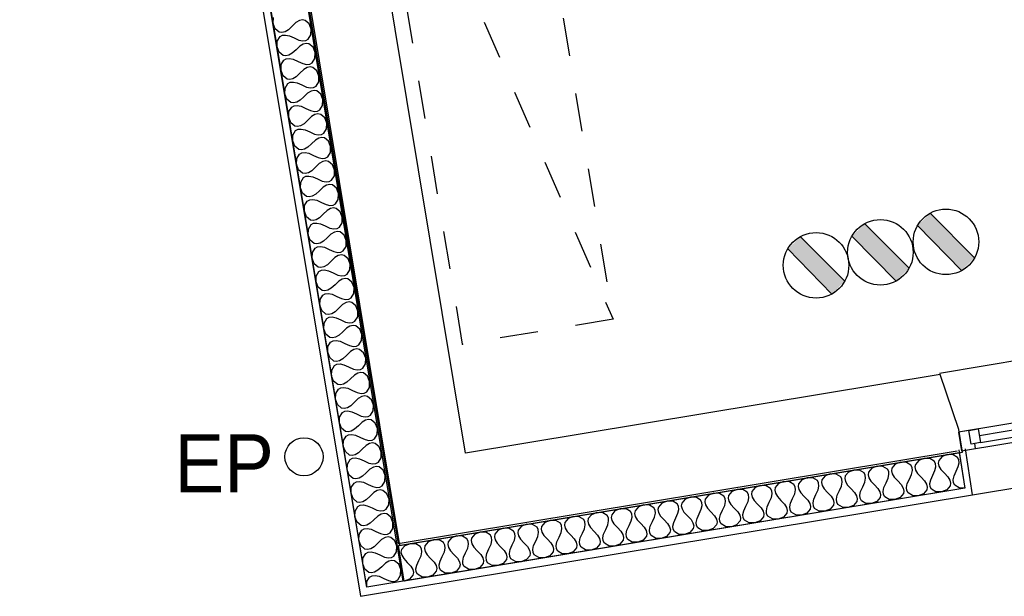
# Model space of a CAD drawing. Header units: millimetres. Extents: x -15 to 127, y -65 to 67.
# Tile 246 of 256: x 28.91 to 31.49, y -6.23 to -4.72. Entities that reach past the tile are written whole.
import ezdxf

# ---------------------------------------------------------------- set-up
doc = ezdxf.new("R2010")
doc.units = ezdxf.units.MM
doc.header["$MEASUREMENT"] = 0
doc.linetypes.add('PC_DASH_3', pattern=[0.055556, 0.027778, -0.027778])
doc.layers.add('Cfa', color=1, linetype='Continuous')
doc.layers.add('structure rdc', color=7, linetype='Continuous')
doc.styles.get("Standard").update_dxf_attribs({"font": 'BKANT.TTF'})

# ---------------------------------------------------------------- blocks, each defined once
blk = doc.blocks.new('BDR')
for p, q in [((-0.2174, 0.1295), (0.1236, 0.4693)), ((-0.1228, 0.033), (0.2218, 0.3705))]:
    blk.add_line(p, q)
blk.add_circle((0.0021, 0.2502), 0.2505)
blk.add_solid([(-0.2193, 0.1367), (0.1236, 0.4693), (-0.1228, 0.033), (0.2218, 0.3705)])
blk = doc.blocks.new('PD_4940')
at = {"layer": 'structure rdc', "color": 0}
for points in [[(30.5006, -32.5143), (29.617, -27.1859), (29.7115, -27.1702), (30.5951, -32.4986), (30.5006, -32.5143)], [(30.5006, -32.5143), (30.5011, -32.4992), (30.5083, -32.4874), (30.5146, -32.4841), (30.5228, -32.4833), (30.533, -32.4854), (30.5453, -32.491), (30.5576, -32.4966), (30.5678, -32.4988), (30.576, -32.4979), (30.5823, -32.4946), (30.5894, -32.4829), (30.59, -32.4678), (30.5846, -32.4537), (30.574, -32.4449), (30.567, -32.4438), (30.559, -32.4456), (30.55, -32.4509), (30.5402, -32.4602), (30.5303, -32.4695), (30.5214, -32.4748), (30.5133, -32.4766), (30.5063, -32.4756), (30.4957, -32.4667), (30.4904, -32.4527), (30.4909, -32.4376), (30.4981, -32.4258), (30.5043, -32.4225), (30.5125, -32.4217), (30.5228, -32.4238), (30.5351, -32.4294), (30.5474, -32.435), (30.5576, -32.4372), (30.5658, -32.4363), (30.5721, -32.433), (30.5792, -32.4213), (30.5797, -32.4062), (30.5744, -32.3921), (30.5638, -32.3833), (30.5568, -32.3822), (30.5488, -32.384), (30.5398, -32.3893), (30.53, -32.3986), (30.5201, -32.4079), (30.5111, -32.4132), (30.5031, -32.415), (30.4961, -32.414), (30.4855, -32.4051), (30.4802, -32.3911), (30.4807, -32.376), (30.4878, -32.3642), (30.4941, -32.3609), (30.5023, -32.3601), (30.5125, -32.3622), (30.5248, -32.3678), (30.5372, -32.3734), (30.5474, -32.3756), (30.5556, -32.3747), (30.5618, -32.3714), (30.569, -32.3597), (30.5695, -32.3446), (30.5642, -32.3305), (30.5536, -32.3217), (30.5466, -32.3206), (30.5386, -32.3224), (30.5296, -32.3277), (30.5197, -32.337), (30.5099, -32.3463), (30.5009, -32.3516), (30.4929, -32.3535), (30.4859, -32.3524), (30.4753, -32.3435), (30.4699, -32.3295), (30.4705, -32.3144), (30.4776, -32.3026), (30.4839, -32.2993), (30.4921, -32.2985), (30.5023, -32.3006), (30.5146, -32.3062), (30.5269, -32.3118), (30.5372, -32.314), (30.5454, -32.3131), (30.5516, -32.3098), (30.5588, -32.2981), (30.5593, -32.283), (30.5539, -32.2689), (30.5434, -32.2601), (30.5364, -32.259), (30.5283, -32.2608), (30.5194, -32.2661), (30.5095, -32.2754), (30.4997, -32.2847), (30.4907, -32.29), (30.4827, -32.2919), (30.4757, -32.2908), (30.4651, -32.2819), (30.4597, -32.2679), (30.4603, -32.2528), (30.4674, -32.241), (30.4737, -32.2377), (30.4819, -32.2369), (30.4921, -32.239), (30.5044, -32.2446), (30.5167, -32.2502), (30.5269, -32.2524), (30.5351, -32.2515), (30.5414, -32.2482), (30.5486, -32.2365), (30.5491, -32.2214), (30.5437, -32.2073), (30.5332, -32.1985), (30.5262, -32.1974), (30.5181, -32.1992), (30.5091, -32.2045), (30.4993, -32.2138), (30.4895, -32.2231), (30.4805, -32.2284), (30.4725, -32.2303), (30.4654, -32.2292), (30.4549, -32.2203), (30.4495, -32.2063), (30.4501, -32.1912), (30.4572, -32.1794), (30.4635, -32.1761), (30.4717, -32.1753), (30.4819, -32.1774), (30.4942, -32.183), (30.5065, -32.1886), (30.5167, -32.1908), (30.5249, -32.1899), (30.5312, -32.1866), (30.5384, -32.1749), (30.5389, -32.1598), (30.5335, -32.1457), (30.523, -32.1369), (30.5159, -32.1358), (30.5079, -32.1376), (30.4989, -32.1429), (30.4891, -32.1522), (30.4793, -32.1615), (30.4703, -32.1668), (30.4622, -32.1687), (30.4552, -32.1676), (30.4447, -32.1587), (30.4393, -32.1447), (30.4398, -32.1296), (30.447, -32.1178), (30.4533, -32.1145), (30.4615, -32.1137), (30.4717, -32.1158), (30.484, -32.1214), (30.4963, -32.127), (30.5065, -32.1292), (30.5147, -32.1283), (30.521, -32.125), (30.5281, -32.1133), (30.5287, -32.0982), (30.5233, -32.0841), (30.5127, -32.0753), (30.5057, -32.0742), (30.4977, -32.076), (30.4887, -32.0813), (30.4789, -32.0906), (30.469, -32.0999), (30.4601, -32.1052), (30.452, -32.1071), (30.445, -32.106), (30.4345, -32.0971), (30.4291, -32.0831), (30.4296, -32.068), (30.4368, -32.0562), (30.4431, -32.0529), (30.4513, -32.0521), (30.4615, -32.0542), (30.4738, -32.0598), (30.4861, -32.0654), (30.4963, -32.0676), (30.5045, -32.0667), (30.5108, -32.0634), (30.5179, -32.0517), (30.5185, -32.0366), (30.5131, -32.0225), (30.5025, -32.0137), (30.4955, -32.0126), (30.4875, -32.0144), (30.4785, -32.0197), (30.4687, -32.029), (30.4588, -32.0383), (30.4499, -32.0436), (30.4418, -32.0455), (30.4348, -32.0444), (30.4242, -32.0355), (30.4189, -32.0215), (30.4194, -32.0064), (30.4266, -31.9946), (30.4328, -31.9913), (30.441, -31.9905), (30.4513, -31.9926), (30.4636, -31.9982), (30.4759, -32.0038), (30.4861, -32.006), (30.4943, -32.0051), (30.5006, -32.0018), (30.5077, -31.9901), (30.5082, -31.975), (30.5029, -31.9609), (30.4923, -31.9521), (30.4853, -31.951), (30.4773, -31.9528), (30.4683, -31.9581), (30.4585, -31.9674), (30.4486, -31.9767), (30.4396, -31.982), (30.4316, -31.9839), (30.4246, -31.9828), (30.414, -31.9739), (30.4087, -31.9599), (30.4092, -31.9448), (30.4163, -31.933), (30.4226, -31.9297), (30.4308, -31.9289), (30.441, -31.931), (30.4533, -31.9366), (30.4657, -31.9422), (30.4759, -31.9444), (30.4841, -31.9435), (30.4903, -31.9402), (30.4975, -31.9285), (30.498, -31.9134), (30.4927, -31.8993), (30.4821, -31.8905), (30.4751, -31.8894), (30.4671, -31.8912), (30.4581, -31.8965), (30.4482, -31.9058), (30.4384, -31.9151), (30.4294, -31.9204), (30.4214, -31.9223), (30.4144, -31.9212), (30.4038, -31.9123), (30.3984, -31.8983), (30.399, -31.8832), (30.4061, -31.8714), (30.4124, -31.8681), (30.4206, -31.8673), (30.4308, -31.8694), (30.4431, -31.875), (30.4554, -31.8807), (30.4656, -31.8828), (30.4738, -31.8819), (30.4801, -31.8786), (30.4873, -31.8669), (30.4878, -31.8518), (30.4824, -31.8377), (30.4719, -31.8289), (30.4649, -31.8278), (30.4568, -31.8296), (30.4479, -31.8349), (30.438, -31.8442), (30.4282, -31.8535), (30.4192, -31.8588), (30.4112, -31.8607), (30.4042, -31.8596), (30.3936, -31.8507), (30.3882, -31.8367), (30.3888, -31.8216), (30.3959, -31.8098), (30.4022, -31.8065), (30.4104, -31.8057), (30.4206, -31.8078), (30.4329, -31.8134), (30.4452, -31.8191), (30.4554, -31.8212), (30.4636, -31.8203), (30.4699, -31.817), (30.4771, -31.8053), (30.4776, -31.7902), (30.4722, -31.7761), (30.4617, -31.7673), (30.4547, -31.7662), (30.4466, -31.768), (30.4376, -31.7733), (30.4278, -31.7826), (30.418, -31.7919), (30.409, -31.7972), (30.401, -31.7991), (30.3939, -31.798), (30.3834, -31.7891), (30.378, -31.7751), (30.3786, -31.76), (30.3857, -31.7482), (30.392, -31.7449), (30.4002, -31.7441), (30.4104, -31.7462), (30.4227, -31.7518), (30.435, -31.7575), (30.4452, -31.7596), (30.4534, -31.7587), (30.4597, -31.7554), (30.4669, -31.7437), (30.4674, -31.7286), (30.462, -31.7145), (30.4515, -31.7057), (30.4444, -31.7046), (30.4364, -31.7064), (30.4274, -31.7117), (30.4176, -31.721), (30.4078, -31.7303), (30.3988, -31.7356), (30.3907, -31.7375), (30.3837, -31.7364), (30.3732, -31.7275), (30.3678, -31.7135), (30.3683, -31.6984), (30.3755, -31.6866), (30.3818, -31.6833), (30.39, -31.6825), (30.4002, -31.6846), (30.4125, -31.6902), (30.4248, -31.6959), (30.435, -31.698), (30.4432, -31.6971), (30.4495, -31.6938), (30.4566, -31.6821), (30.4572, -31.667), (30.4518, -31.6529), (30.4412, -31.6441), (30.4342, -31.643), (30.4262, -31.6448), (30.4172, -31.6501), (30.4074, -31.6594), (30.3975, -31.6687), (30.3886, -31.674), (30.3805, -31.6759), (30.3735, -31.6748), (30.363, -31.6659), (30.3576, -31.6519), (30.3581, -31.6368), (30.3653, -31.625), (30.3716, -31.6217), (30.3798, -31.6209), (30.39, -31.623), (30.4023, -31.6286), (30.4146, -31.6343), (30.4248, -31.6364), (30.433, -31.6355), (30.4393, -31.6322), (30.4464, -31.6205), (30.447, -31.6054), (30.4416, -31.5913), (30.431, -31.5825), (30.424, -31.5814), (30.416, -31.5832), (30.407, -31.5885), (30.3972, -31.5978), (30.3873, -31.6071), (30.3783, -31.6124), (30.3703, -31.6143), (30.3633, -31.6132), (30.3527, -31.6043), (30.3474, -31.5903), (30.3479, -31.5752), (30.3551, -31.5634), (30.3613, -31.5601), (30.3695, -31.5593), (30.3797, -31.5614), (30.3921, -31.567), (30.4044, -31.5727), (30.4146, -31.5748), (30.4228, -31.5739), (30.4291, -31.5706), (30.4362, -31.5589), (30.4367, -31.5438), (30.4314, -31.5297), (30.4208, -31.5209), (30.4138, -31.5198), (30.4058, -31.5216), (30.3968, -31.5269), (30.3869, -31.5362), (30.3771, -31.5455), (30.3681, -31.5508), (30.3601, -31.5527), (30.3531, -31.5516), (30.3425, -31.5427), (30.3372, -31.5287), (30.3377, -31.5136), (30.3448, -31.5018), (30.3511, -31.4985), (30.3593, -31.4977), (30.3695, -31.4998), (30.3818, -31.5054), (30.3942, -31.5111), (30.4044, -31.5132), (30.4126, -31.5123), (30.4188, -31.509), (30.426, -31.4973), (30.4265, -31.4822), (30.4212, -31.4681), (30.4106, -31.4593), (30.4036, -31.4582), (30.3956, -31.46), (30.3866, -31.4653), (30.3767, -31.4746), (30.3669, -31.4839), (30.3579, -31.4892), (30.3499, -31.4911), (30.3429, -31.49), (30.3323, -31.4811), (30.3269, -31.4671), (30.3275, -31.452), (30.3346, -31.4402), (30.3409, -31.4369), (30.3491, -31.4361), (30.3593, -31.4382), (30.3716, -31.4438), (30.3839, -31.4495), (30.3941, -31.4516), (30.4023, -31.4507), (30.4086, -31.4474), (30.4158, -31.4357), (30.4163, -31.4206), (30.4109, -31.4065), (30.4004, -31.3977), (30.3934, -31.3966), (30.3853, -31.3984), (30.3764, -31.4037), (30.3665, -31.413), (30.3567, -31.4223), (30.3477, -31.4276), (30.3397, -31.4295), (30.3327, -31.4284), (30.3221, -31.4196), (30.3167, -31.4055), (30.3173, -31.3904), (30.3244, -31.3786), (30.3307, -31.3753), (30.3389, -31.3745), (30.3491, -31.3766), (30.3614, -31.3822), (30.3737, -31.3879), (30.3839, -31.39), (30.3921, -31.3891), (30.3984, -31.3858), (30.4056, -31.3741), (30.4061, -31.359), (30.4007, -31.3449), (30.3902, -31.3361), (30.3832, -31.335), (30.3751, -31.3368), (30.3661, -31.3421), (30.3563, -31.3514), (30.3465, -31.3607), (30.3375, -31.366), (30.3295, -31.3679), (30.3224, -31.3668), (30.3119, -31.358), (30.3065, -31.3439), (30.307, -31.3288), (30.3142, -31.317), (30.3205, -31.3137), (30.3287, -31.3129), (30.3389, -31.315), (30.3512, -31.3206), (30.3635, -31.3263), (30.3737, -31.3284), (30.3819, -31.3275), (30.3882, -31.3242), (30.3953, -31.3125), (30.3959, -31.2974), (30.3905, -31.2833), (30.38, -31.2745), (30.3729, -31.2734), (30.3649, -31.2752), (30.3559, -31.2805), (30.3461, -31.2898), (30.3363, -31.2991), (30.3273, -31.3044), (30.3192, -31.3063), (30.3122, -31.3052), (30.3017, -31.2964), (30.2963, -31.2823), (30.2968, -31.2672), (30.304, -31.2554), (30.3103, -31.2521), (30.3185, -31.2513), (30.3287, -31.2534), (30.341, -31.259), (30.3533, -31.2647), (30.3635, -31.2668), (30.3717, -31.2659), (30.378, -31.2626), (30.3851, -31.2509), (30.3857, -31.2358), (30.3803, -31.2217), (30.3697, -31.2129), (30.3627, -31.2118), (30.3547, -31.2136), (30.3457, -31.2189), (30.3359, -31.2282), (30.326, -31.2375), (30.3171, -31.2428), (30.309, -31.2447), (30.302, -31.2436), (30.2915, -31.2348), (30.2861, -31.2207), (30.2866, -31.2056), (30.2938, -31.1938), (30.3001, -31.1905), (30.3083, -31.1897), (30.3185, -31.1918), (30.3308, -31.1974), (30.3431, -31.2031), (30.3533, -31.2052), (30.3615, -31.2043), (30.3678, -31.201), (30.3749, -31.1893), (30.3755, -31.1742), (30.3701, -31.1601), (30.3595, -31.1513), (30.3525, -31.1502), (30.3445, -31.152), (30.3355, -31.1573), (30.3257, -31.1666), (30.3158, -31.1759), (30.3068, -31.1812), (30.2988, -31.1831), (30.2918, -31.182), (30.2812, -31.1732), (30.2759, -31.1591), (30.2764, -31.144), (30.2836, -31.1322), (30.2898, -31.1289), (30.298, -31.1281), (30.3082, -31.1302), (30.3206, -31.1358), (30.3329, -31.1415), (30.3431, -31.1436), (30.3513, -31.1427), (30.3576, -31.1394), (30.3647, -31.1277), (30.3652, -31.1126), (30.3599, -31.0985), (30.3493, -31.0897), (30.3423, -31.0886), (30.3343, -31.0904), (30.3253, -31.0957), (30.3154, -31.105), (30.3056, -31.1143), (30.2966, -31.1196), (30.2886, -31.1215), (30.2816, -31.1204), (30.271, -31.1116), (30.2657, -31.0975), (30.2662, -31.0824), (30.2733, -31.0706), (30.2796, -31.0673), (30.2878, -31.0665), (30.298, -31.0686), (30.3103, -31.0742), (30.3226, -31.0799), (30.3329, -31.082), (30.3411, -31.0811), (30.3473, -31.0778), (30.3545, -31.0661), (30.355, -31.051), (30.3497, -31.0369), (30.3391, -31.0281), (30.3321, -31.027), (30.324, -31.0288), (30.3151, -31.0341), (30.3052, -31.0434), (30.2954, -31.0527), (30.2864, -31.058), (30.2784, -31.0599), (30.2714, -31.0588), (30.2608, -31.05), (30.2554, -31.0359), (30.256, -31.0208)]]:
    blk.add_lwpolyline(points, dxfattribs=at)
blk = doc.blocks.new('PD_4942')
at = {"layer": 'structure rdc', "color": 0}
for points in [[(32.0698, -32.254), (30.5992, -32.4979), (30.5838, -32.4049), (32.0544, -32.1611), (32.0698, -32.254)], [(32.0698, -32.254), (32.0548, -32.2535), (32.0432, -32.2465), (32.0399, -32.2403), (32.0391, -32.2323), (32.0412, -32.2222), (32.0467, -32.2101), (32.0523, -32.198), (32.0544, -32.1879), (32.0536, -32.1799), (32.0503, -32.1737), (32.0387, -32.1667), (32.0237, -32.1662), (32.0097, -32.1715), (32.001, -32.1819), (31.9999, -32.1888), (32.0017, -32.1967), (32.0069, -32.2055), (32.0161, -32.2152), (32.0253, -32.2249), (32.0305, -32.2337), (32.0323, -32.2416), (32.0312, -32.2485), (32.0225, -32.2589), (32.0085, -32.2642), (31.9936, -32.2637), (31.9819, -32.2567), (31.9786, -32.2505), (31.9778, -32.2424), (31.9799, -32.2324), (31.9855, -32.2203), (31.9911, -32.2082), (31.9932, -32.1981), (31.9923, -32.19), (31.989, -32.1839), (31.9774, -32.1768), (31.9624, -32.1763), (31.9485, -32.1816), (31.9397, -32.192), (31.9386, -32.1989), (31.9404, -32.2069), (31.9456, -32.2157), (31.9548, -32.2254), (31.964, -32.235), (31.9693, -32.2439), (31.9711, -32.2518), (31.97, -32.2587), (31.9612, -32.2691), (31.9472, -32.2744), (31.9323, -32.2739), (31.9206, -32.2668), (31.9174, -32.2607), (31.9165, -32.2526), (31.9186, -32.2426), (31.9242, -32.2304), (31.9298, -32.2183), (31.9319, -32.2083), (31.931, -32.2002), (31.9278, -32.194), (31.9161, -32.187), (31.9012, -32.1865), (31.8872, -32.1918), (31.8784, -32.2022), (31.8773, -32.2091), (31.8791, -32.217), (31.8844, -32.2258), (31.8936, -32.2355), (31.9028, -32.2452), (31.908, -32.254), (31.9098, -32.2619), (31.9087, -32.2688), (31.8999, -32.2792), (31.886, -32.2845), (31.871, -32.284), (31.8594, -32.277), (31.8561, -32.2708), (31.8552, -32.2628), (31.8573, -32.2527), (31.8629, -32.2406), (31.8685, -32.2285), (31.8706, -32.2184), (31.8698, -32.2104), (31.8665, -32.2042), (31.8548, -32.1972), (31.8399, -32.1967), (31.8259, -32.202), (31.8172, -32.2124), (31.8161, -32.2193), (31.8179, -32.2272), (31.8231, -32.236), (31.8323, -32.2457), (31.8415, -32.2553), (31.8467, -32.2642), (31.8485, -32.2721), (31.8474, -32.279), (31.8387, -32.2894), (31.8247, -32.2947), (31.8097, -32.2942), (31.7981, -32.2872), (31.7948, -32.281), (31.794, -32.2729), (31.7961, -32.2629), (31.8017, -32.2508), (31.8072, -32.2386), (31.8093, -32.2286), (31.8085, -32.2205), (31.8052, -32.2143), (31.7936, -32.2073), (31.7786, -32.2068), (31.7647, -32.2121), (31.7559, -32.2225), (31.7548, -32.2294), (31.7566, -32.2373), (31.7618, -32.2462), (31.771, -32.2558), (31.7802, -32.2655), (31.7854, -32.2743), (31.7872, -32.2822), (31.7862, -32.2891), (31.7774, -32.2995), (31.7634, -32.3048), (31.7485, -32.3043), (31.7368, -32.2973), (31.7336, -32.2911), (31.7327, -32.2831), (31.7348, -32.273), (31.7404, -32.2609), (31.746, -32.2488), (31.7481, -32.2387), (31.7472, -32.2307), (31.744, -32.2245), (31.7323, -32.2175), (31.7174, -32.217), (31.7034, -32.2223), (31.6946, -32.2327), (31.6935, -32.2396), (31.6953, -32.2475), (31.7006, -32.2563), (31.7097, -32.266), (31.7189, -32.2757), (31.7242, -32.2845), (31.726, -32.2924), (31.7249, -32.2993), (31.7161, -32.3097), (31.7021, -32.315), (31.6872, -32.3145), (31.6755, -32.3075), (31.6723, -32.3013), (31.6714, -32.2932), (31.6735, -32.2832), (31.6791, -32.2711), (31.6847, -32.259), (31.6868, -32.2489), (31.6859, -32.2408), (31.6827, -32.2347), (31.671, -32.2276), (31.6561, -32.2271), (31.6421, -32.2324), (31.6333, -32.2429), (31.6323, -32.2497), (31.6341, -32.2577), (31.6393, -32.2665), (31.6485, -32.2762), (31.6577, -32.2858), (31.6629, -32.2947), (31.6647, -32.3026), (31.6636, -32.3095), (31.6548, -32.3199), (31.6409, -32.3252), (31.6259, -32.3247), (31.6143, -32.3176), (31.611, -32.3115), (31.6102, -32.3034), (31.6123, -32.2934), (31.6178, -32.2812), (31.6234, -32.2691), (31.6255, -32.2591), (31.6247, -32.251), (31.6214, -32.2448), (31.6098, -32.2378), (31.5948, -32.2373), (31.5808, -32.2426), (31.5721, -32.253), (31.571, -32.2599), (31.5728, -32.2678), (31.578, -32.2766), (31.5872, -32.2863), (31.5964, -32.296), (31.6016, -32.3048), (31.6034, -32.3127), (31.6023, -32.3196), (31.5936, -32.33), (31.5796, -32.3353), (31.5647, -32.3348), (31.553, -32.3278), (31.5497, -32.3216), (31.5489, -32.3136), (31.551, -32.3035), (31.5566, -32.2914), (31.5622, -32.2793), (31.5643, -32.2692), (31.5634, -32.2612), (31.5601, -32.255), (31.5485, -32.248), (31.5335, -32.2475), (31.5196, -32.2528), (31.5108, -32.2632), (31.5097, -32.2701), (31.5115, -32.278), (31.5167, -32.2868), (31.5259, -32.2965), (31.5351, -32.3061), (31.5404, -32.315), (31.5422, -32.3229), (31.5411, -32.3298), (31.5323, -32.3402), (31.5183, -32.3455), (31.5034, -32.345), (31.4917, -32.338), (31.4885, -32.3318), (31.4876, -32.3237), (31.4897, -32.3137), (31.4953, -32.3016), (31.5009, -32.2894), (31.503, -32.2794), (31.5021, -32.2713), (31.4989, -32.2652), (31.4872, -32.2581), (31.4723, -32.2576), (31.4583, -32.2629), (31.4495, -32.2733), (31.4484, -32.2802), (31.4502, -32.2881), (31.4555, -32.297), (31.4647, -32.3066), (31.4739, -32.3163), (31.4791, -32.3251), (31.4809, -32.333), (31.4798, -32.3399), (31.471, -32.3503), (31.4571, -32.3556), (31.4421, -32.3551), (31.4305, -32.3481), (31.4272, -32.3419), (31.4263, -32.3339), (31.4284, -32.3238), (31.434, -32.3117), (31.4396, -32.2996), (31.4417, -32.2896), (31.4409, -32.2815), (31.4376, -32.2753), (31.4259, -32.2683), (31.411, -32.2678), (31.397, -32.2731), (31.3883, -32.2835), (31.3872, -32.2904), (31.389, -32.2983), (31.3942, -32.3071), (31.4034, -32.3168), (31.4126, -32.3265), (31.4178, -32.3353), (31.4196, -32.3432), (31.4185, -32.3501), (31.4098, -32.3605), (31.3958, -32.3658), (31.3808, -32.3653), (31.3692, -32.3583), (31.3659, -32.3521), (31.3651, -32.344), (31.3672, -32.334), (31.3728, -32.3219), (31.3783, -32.3098), (31.3804, -32.2997), (31.3796, -32.2916), (31.3763, -32.2855), (31.3647, -32.2784), (31.3497, -32.2779), (31.3358, -32.2832), (31.327, -32.2937), (31.3259, -32.3005), (31.3277, -32.3085), (31.3329, -32.3173), (31.3421, -32.327), (31.3513, -32.3366), (31.3565, -32.3455), (31.3583, -32.3534), (31.3572, -32.3603), (31.3485, -32.3707), (31.3345, -32.376), (31.3196, -32.3755), (31.3079, -32.3684), (31.3046, -32.3623), (31.3038, -32.3542), (31.3059, -32.3442), (31.3115, -32.332), (31.3171, -32.3199), (31.3192, -32.3099), (31.3183, -32.3018), (31.3151, -32.2956), (31.3034, -32.2886), (31.2885, -32.2881), (31.2745, -32.2934), (31.2657, -32.3038), (31.2646, -32.3107), (31.2664, -32.3186), (31.2717, -32.3274), (31.2808, -32.3371), (31.29, -32.3468), (31.2953, -32.3556), (31.2971, -32.3635), (31.296, -32.3704), (31.2872, -32.3808), (31.2732, -32.3861), (31.2583, -32.3856), (31.2466, -32.3786), (31.2434, -32.3724), (31.2425, -32.3644), (31.2446, -32.3543), (31.2502, -32.3422), (31.2558, -32.3301), (31.2579, -32.32), (31.257, -32.312), (31.2538, -32.3058), (31.2421, -32.2988), (31.2272, -32.2983), (31.2132, -32.3036), (31.2044, -32.314), (31.2033, -32.3209), (31.2051, -32.3288), (31.2104, -32.3376), (31.2196, -32.3473), (31.2288, -32.3569), (31.234, -32.3658), (31.2358, -32.3737), (31.2347, -32.3806), (31.2259, -32.391), (31.212, -32.3963), (31.197, -32.3958), (31.1854, -32.3888), (31.1821, -32.3826), (31.1813, -32.3745), (31.1834, -32.3645), (31.1889, -32.3524), (31.1945, -32.3402), (31.1966, -32.3302), (31.1958, -32.3221), (31.1925, -32.316), (31.1809, -32.3089), (31.1659, -32.3084), (31.1519, -32.3137), (31.1432, -32.3241), (31.1421, -32.331), (31.1439, -32.3389), (31.1491, -32.3478), (31.1583, -32.3574), (31.1675, -32.3671), (31.1727, -32.3759), (31.1745, -32.3838), (31.1734, -32.3907), (31.1647, -32.4011), (31.1507, -32.4065), (31.1357, -32.4059), (31.1241, -32.3989), (31.1208, -32.3927), (31.12, -32.3847), (31.1221, -32.3746), (31.1277, -32.3625), (31.1332, -32.3504), (31.1353, -32.3404), (31.1345, -32.3323), (31.1312, -32.3261), (31.1196, -32.3191), (31.1046, -32.3186), (31.0907, -32.3239), (31.0819, -32.3343), (31.0808, -32.3412), (31.0826, -32.3491), (31.0878, -32.3579), (31.097, -32.3676), (31.1062, -32.3773), (31.1115, -32.3861), (31.1133, -32.394), (31.1122, -32.4009), (31.1034, -32.4113), (31.0894, -32.4166), (31.0745, -32.4161), (31.0628, -32.4091), (31.0596, -32.4029), (31.0587, -32.3948), (31.0608, -32.3848), (31.0664, -32.3727), (31.072, -32.3606), (31.0741, -32.3505), (31.0732, -32.3424), (31.07, -32.3363), (31.0583, -32.3293), (31.0434, -32.3287), (31.0294, -32.334), (31.0206, -32.3445), (31.0195, -32.3514), (31.0213, -32.3593), (31.0266, -32.3681), (31.0358, -32.3778), (31.045, -32.3874), (31.0502, -32.3963), (31.052, -32.4042), (31.0509, -32.4111), (31.0421, -32.4215), (31.0281, -32.4268), (31.0132, -32.4263), (31.0016, -32.4192), (30.9983, -32.4131), (30.9974, -32.405), (30.9995, -32.395), (31.0051, -32.3828), (31.0107, -32.3707), (31.0128, -32.3607), (31.012, -32.3526), (31.0087, -32.3464), (30.997, -32.3394), (30.9821, -32.3389), (30.9681, -32.3442), (30.9594, -32.3546), (30.9583, -32.3615), (30.9601, -32.3694), (30.9653, -32.3783), (30.9745, -32.3879), (30.9837, -32.3976), (30.9889, -32.4064), (30.9907, -32.4143), (30.9896, -32.4212), (30.9809, -32.4316), (30.9669, -32.4369), (30.9519, -32.4364), (30.9403, -32.4294), (30.937, -32.4232), (30.9362, -32.4152), (30.9383, -32.4051), (30.9439, -32.393), (30.9494, -32.3809), (30.9515, -32.3708), (30.9507, -32.3628), (30.9474, -32.3566), (30.9358, -32.3496), (30.9208, -32.3491), (30.9068, -32.3544), (30.8981, -32.3648), (30.897, -32.3717), (30.8988, -32.3796), (30.904, -32.3884), (30.9132, -32.3981), (30.9224, -32.4077), (30.9276, -32.4166), (30.9294, -32.4245), (30.9283, -32.4314), (30.9196, -32.4418), (30.9056, -32.4471), (30.8907, -32.4466), (30.879, -32.4396), (30.8757, -32.4334), (30.8749, -32.4253), (30.877, -32.4153), (30.8826, -32.4032), (30.8882, -32.391), (30.8903, -32.381), (30.8894, -32.3729), (30.8861, -32.3668), (30.8745, -32.3597), (30.8596, -32.3592), (30.8456, -32.3645), (30.8368, -32.3749), (30.8357, -32.3818), (30.8375, -32.3897), (30.8427, -32.3986), (30.8519, -32.4082), (30.8611, -32.4179), (30.8664, -32.4267), (30.8682, -32.4346), (30.8671, -32.4415), (30.8583, -32.4519), (30.8443, -32.4573), (30.8294, -32.4567), (30.8177, -32.4497), (30.8145, -32.4436), (30.8136, -32.4355), (30.8157, -32.4254), (30.8213, -32.4133), (30.8269, -32.4012), (30.829, -32.3912), (30.8281, -32.3831), (30.8249, -32.3769), (30.8132, -32.3699), (30.7983, -32.3694), (30.7843, -32.3747), (30.7755, -32.3851), (30.7744, -32.392), (30.7762, -32.3999), (30.7815, -32.4087), (30.7907, -32.4184), (30.7999, -32.4281), (30.8051, -32.4369), (30.8069, -32.4448), (30.8058, -32.4517), (30.797, -32.4621), (30.7831, -32.4674), (30.7681, -32.4669), (30.7565, -32.4599), (30.7532, -32.4537), (30.7524, -32.4456), (30.7545, -32.4356), (30.76, -32.4235), (30.7656, -32.4114), (30.7677, -32.4013), (30.7669, -32.3932), (30.7636, -32.3871), (30.752, -32.3801), (30.737, -32.3795), (30.723, -32.3848), (30.7143, -32.3953), (30.7132, -32.4022), (30.715, -32.4101), (30.7202, -32.4189), (30.7294, -32.4286), (30.7386, -32.4382), (30.7438, -32.4471), (30.7456, -32.455), (30.7445, -32.4619), (30.7358, -32.4723), (30.7218, -32.4776), (30.7068, -32.4771), (30.6952, -32.47), (30.6919, -32.4639), (30.6911, -32.4558), (30.6932, -32.4458), (30.6988, -32.4336), (30.7043, -32.4215), (30.7064, -32.4115), (30.7056, -32.4034), (30.7023, -32.3972), (30.6907, -32.3902), (30.6757, -32.3897), (30.6618, -32.395), (30.653, -32.4054), (30.6519, -32.4123), (30.6537, -32.4202), (30.6589, -32.4291), (30.6681, -32.4387), (30.6773, -32.4484), (30.6826, -32.4572), (30.6844, -32.4651), (30.6833, -32.472), (30.6745, -32.4824), (30.6605, -32.4877), (30.6456, -32.4872), (30.6339, -32.4802), (30.6307, -32.474), (30.6298, -32.466), (30.6319, -32.4559), (30.6375, -32.4438), (30.6431, -32.4317), (30.6452, -32.4216), (30.6443, -32.4136), (30.6411, -32.4074), (30.6294, -32.4004), (30.6145, -32.3999), (30.6005, -32.4052), (30.5917, -32.4156), (30.5906, -32.4225), (30.5924, -32.4304), (30.5977, -32.4392), (30.6069, -32.4489), (30.616, -32.4585), (30.6213, -32.4674), (30.6231, -32.4753), (30.622, -32.4822), (30.6132, -32.4926), (30.5992, -32.4979)]]:
    blk.add_lwpolyline(points, dxfattribs=at)
blk = doc.blocks.new('PD_4943')
at = {"layer": 'structure rdc', "color": 0}
for p, q in [((32.7858, -32.0045), (32.1077, -32.1169)), ((32.1107, -32.1346), (32.7888, -32.0221))]:
    blk.add_line(p, q, dxfattribs=at)
for points in [[(32.0606, -32.1565), (32.8432, -32.0268), (32.8351, -31.9781), (32.0526, -32.1079), (32.0606, -32.1565)], [(32.7829, -31.9868), (32.8075, -31.9827), (32.8133, -32.0181), (32.7888, -32.0221), (32.7829, -31.9868)], [(32.8351, -31.9781), (32.8432, -32.0268), (32.8063, -32.0329), (32.8041, -32.0196), (32.8133, -32.0181), (32.8075, -31.9827), (32.8351, -31.9781)], [(32.0802, -32.1033), (32.1048, -32.0992), (32.1107, -32.1346), (32.0861, -32.1387), (32.0802, -32.1033)], [(32.0526, -32.1079), (32.0606, -32.1565), (32.0975, -32.1504), (32.0953, -32.1371), (32.0861, -32.1387), (32.0802, -32.1033), (32.0526, -32.1079)]]:
    blk.add_lwpolyline(points, dxfattribs=at)
blk.add_point((32.8432, -32.0268), dxfattribs=at)
blk = doc.blocks.new('PD_5278')
at = {"layer": 'structure rdc', "color": 0, "linetype": 'PC_DASH_3'}
blk.add_line((30.4905, -30.2987), (31.1468, -31.8117), dxfattribs=at)
blk.add_lwpolyline([(30.8851, -30.2333), (31.1468, -31.8117), (30.7522, -31.8771), (30.4905, -30.2987), (30.8851, -30.2333)], dxfattribs=at)
blk = doc.blocks.new('PD_5277')
at = {"layer": 'structure rdc', "color": 0}
blk.add_point((30.7522, -31.8771), dxfattribs=at)
at = {"layer": 'structure rdc'}
blk.add_blockref('PD_5278', (0, 0), dxfattribs=at)
blk = doc.blocks.new('PD_5367')
at = {"layer": 'structure rdc', "color": 0}
blk.add_circle((30.3362, -32.1721), 0.05, dxfattribs=at)
at = {"layer": 'structure rdc', "color": 0, "insert": (29.9963, -32.1131), "char_height": 0.152135, "width": 0.282222, "attachment_point": 1}
blk.add_mtext('{\\fHelvetica|b0|i0|c0|p0;\\W0.92;EP}', dxfattribs=at)

msp = doc.modelspace()

# ---------------------------------------------------------------- linework, layer by layer
at = {"layer": 'structure rdc', "color": 0}
for p, q in [((28.911, -0.8688), (29.8047, -6.2326)), ((29.032, -0.8649), (29.9034, -6.0946)), ((29.8211, -6.2089), (28.9335, -0.8823)), ((31.3239, -5.6474), (34.505, -5.1199)), ((31.4104, -5.9663), (34.5326, -5.4486)), ((29.9036, -6.0943), (31.3697, -5.8512)), ((31.3747, -5.8486), (31.3904, -5.9494)), ((31.4104, -5.9663), (31.3917, -5.846)), ((31.3904, -5.9494), (29.8211, -6.2089)), ((29.8047, -6.2326), (31.4104, -5.9663))]:
    msp.add_line(p, q, dxfattribs=at)
msp.add_lwpolyline([(31.3742, -5.7949), (31.3252, -5.6512), (30.0801, -5.8577), (29.2492, -0.847), (29.1069, -0.847), (29.0383, -0.8585), (29.9073, -6.0992), (31.3839, -5.8544), (31.374, -5.7949)], dxfattribs=at)

# ---------------------------------------------------------------- block references
at = {"layer": 'Cfa', "xscale": 0.3430000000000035, "yscale": 0.3430000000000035, "zscale": 0.343, "rotation": 270}
for p in [(31.2546, -5.3027), (31.0827, -5.3302), (30.914, -5.3642)]:
    msp.add_blockref('BDR', p, dxfattribs=at)
at = {"layer": 'structure rdc'}
for name in ['PD_4940', 'PD_5277', 'PD_4943', 'PD_5367', 'PD_4942']:
    msp.add_blockref(name, (-0.6795, 26.3053), dxfattribs=at)

doc.saveas('drawing.dxf')
